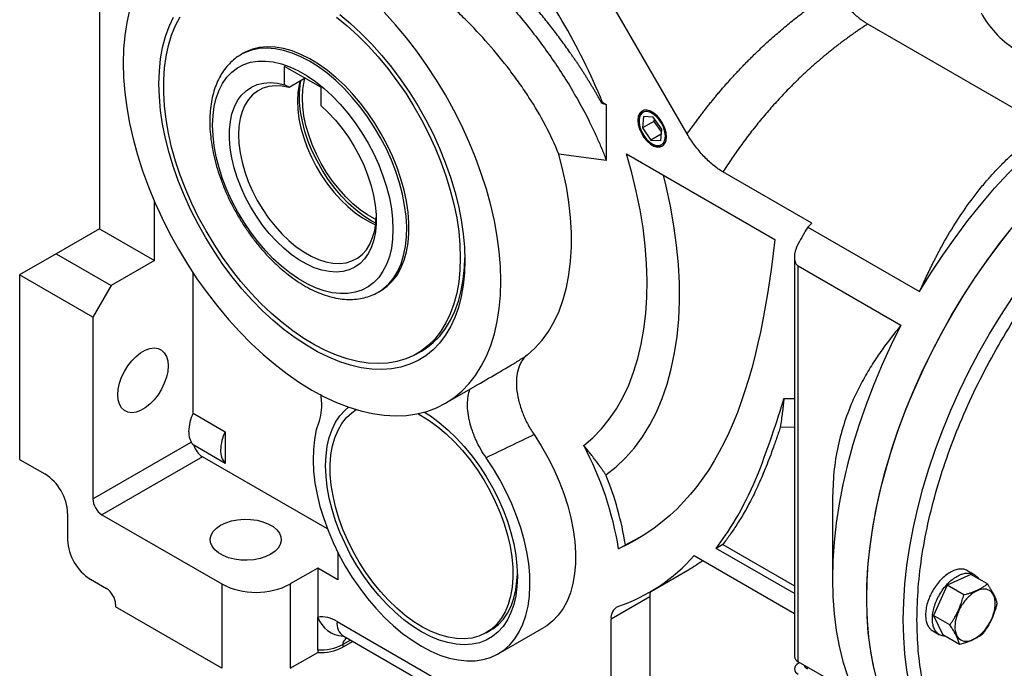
# Model space of a CAD drawing. Header units: inches. Extents: x 0 to 85, y 0 to 55.
# Tile 8 of 26: x 63.5 to 75.5, y 17.7 to 25.6. Entities that reach past the tile are written whole.
import ezdxf

# ---------------------------------------------------------------- set-up
doc = ezdxf.new("R2010")
doc.units = ezdxf.units.IN
doc.header["$LTSCALE"] = 5
doc.header["$MEASUREMENT"] = 0

msp = doc.modelspace()

# ---------------------------------------------------------------- linework, layer by layer
for p, q in [((64.468, 26.923), (64.468, 23.065)), ((71.632, 24.223), (70.646, 25.93)), ((76.012, 24.305), (73.833, 25.562)), ((66.22, 25.206), (66.192, 25.19)), ((66.199, 25.193), (66.192, 25.19)), ((67.166, 24.79), (66.724, 25.045)), ((66.724, 24.822), (66.724, 25.045)), ((66.975, 24.9), (66.78, 24.788)), ((67.166, 24.79), (67.166, 24.567)), ((70.602, 24.605), (70.59, 24.598)), ((70.602, 24.605), (70.646, 24.579)), ((70.646, 24.579), (70.646, 23.899)), ((71.044, 24.397), (71.044, 24.38)), ((71.101, 24.435), (71.087, 24.295)), ((71.227, 24.375), (71.087, 24.295)), ((71.218, 24.427), (71.101, 24.435)), ((71.322, 24.28), (71.218, 24.427)), ((71.23, 24.411), (71.227, 24.375)), ((71.227, 24.375), (71.319, 24.244)), ((71.087, 24.295), (71.191, 24.147)), ((71.309, 24.14), (71.322, 24.28)), ((71.316, 24.22), (71.191, 24.147)), ((71.191, 24.147), (71.309, 24.14)), ((71.205, 24.101), (71.219, 24.093)), ((70.646, 23.899), (70.067, 23.974)), ((70.893, 23.978), (72.703, 22.933)), ((73.154, 23.132), (72.068, 23.758)), ((65.136, 22.679), (65.136, 23.399)), ((64.468, 23.065), (63.939, 22.76)), ((64.468, 23.065), (65.136, 22.679)), ((73.103, 23.085), (74.467, 22.298)), ((63.939, 22.76), (63.493, 22.503)), ((63.939, 22.76), (64.607, 22.374)), ((72.94, 22.719), (72.94, 17.849)), ((65.136, 22.679), (64.607, 22.374)), ((72.986, 22.611), (74.239, 21.888)), ((72.986, 17.784), (72.986, 22.611)), ((63.493, 22.503), (63.493, 20.252)), ((64.384, 21.988), (63.493, 22.503)), ((65.609, 20.815), (65.609, 22.525)), ((64.607, 22.374), (64.384, 21.988)), ((67.866, 22.291), (67.893, 22.308)), ((67.866, 22.291), (67.875, 22.297)), ((64.384, 21.988), (64.384, 19.77)), ((68.336, 21.54), (68.392, 21.572)), ((68.685, 20.936), (69.046, 21.145)), ((72.812, 20.995), (72.94, 20.993)), ((65.609, 20.815), (65.999, 20.59)), ((65.999, 20.59), (65.999, 20.204)), ((72.94, 20.642), (72.768, 20.644)), ((64.384, 19.77), (65.583, 20.462)), ((65.999, 20.204), (65.617, 20.424)), ((63.493, 20.252), (63.8, 20.075)), ((65.721, 20.284), (64.496, 19.577)), ((67.246, 19.404), (65.721, 20.284)), ((73.404, 19.758), (73.404, 18.794)), ((64.078, 19.593), (64.078, 19.272)), ((64.496, 19.577), (65.958, 18.733)), ((70.796, 19.163), (70.879, 19.212)), ((70.879, 19.212), (71.056, 19.303)), ((72.067, 19.215), (71.984, 19.167)), ((72.067, 19.215), (72.94, 18.711)), ((67.373, 19.118), (67.373, 18.784)), ((72.94, 18.615), (71.984, 19.167)), ((71.718, 19.079), (72.94, 18.373)), ((67.127, 18.926), (66.793, 18.733)), ((67.127, 18.926), (67.127, 18.327)), ((67.373, 18.784), (67.127, 18.926)), ((71.168, 18.629), (71.641, 18.902)), ((75.091, 18.849), (74.804, 18.718)), ((75.133, 18.847), (75.049, 18.895)), ((75.293, 18.733), (75.091, 18.849)), ((64.356, 18.79), (64.551, 18.677)), ((65.958, 18.733), (65.958, 17.704)), ((66.793, 18.733), (66.793, 17.704)), ((74.804, 18.718), (74.634, 18.349)), ((75.005, 18.602), (74.804, 18.718)), ((71.177, 18.576), (70.704, 18.303)), ((71.177, 18.576), (71.177, 17.263)), ((64.663, 18.484), (64.663, 18.452)), ((65.958, 17.704), (64.663, 18.452)), ((67.127, 17.929), (67.127, 18.327)), ((67.363, 18.275), (70.385, 16.531)), ((70.704, 16.99), (70.704, 18.303)), ((74.835, 18.233), (74.634, 18.349)), ((74.634, 18.349), (74.751, 18.112)), ((69.18, 18.137), (69.236, 18.169)), ((69.328, 17.881), (69.885, 18.202)), ((74.626, 18.162), (74.71, 18.114)), ((67.526, 18.048), (67.435, 17.995)), ((67.554, 18.032), (67.435, 17.963)), ((67.445, 18.095), (70.321, 16.435)), ((74.952, 17.996), (74.751, 18.112)), ((66.793, 17.704), (67.127, 17.897)), ((67.127, 17.929), (67.127, 17.897)), ((67.435, 17.995), (67.435, 17.963)), ((73.681, 17.384), (72.986, 17.784)), ((73.006, 17.773), (72.986, 17.762)), ((73.098, 17.697), (73.098, 17.72))]:
    msp.add_line(p, q)
at = {"flags": 128}
for points in [[(64.833, 25.729), (64.798, 25.579), (64.774, 25.422), (64.759, 25.257), (64.754, 25.086), (64.759, 24.909), (64.774, 24.727), (64.798, 24.542), (64.833, 24.352), (64.876, 24.161), (64.929, 23.967), (64.992, 23.773), (65.063, 23.578), (65.142, 23.385), (65.23, 23.193), (65.326, 23.003), (65.429, 22.816), (65.539, 22.634), (65.655, 22.456), (65.778, 22.284), (65.906, 22.119), (66.038, 21.96), (66.176, 21.809), (66.317, 21.666), (66.461, 21.532), (66.608, 21.408), (66.756, 21.294), (66.906, 21.19), (67.057, 21.098), (67.207, 21.016), (67.357, 20.947), (67.506, 20.889), (67.653, 20.844), (67.797, 20.811), (67.938, 20.791), (68.075, 20.784), (68.208, 20.789), (68.336, 20.807), (68.459, 20.838), (68.575, 20.881), (68.685, 20.937), (68.788, 21.004), (68.884, 21.083), (68.971, 21.174), (69.051, 21.276), (69.122, 21.388), (69.184, 21.511), (69.237, 21.643), (69.281, 21.784), (69.315, 21.934), (69.34, 22.092), (69.354, 22.256), (69.359, 22.427)], [(69.359, 22.427), (69.354, 22.604), (69.34, 22.786), (69.315, 22.972), (69.281, 23.161), (69.237, 23.353), (69.184, 23.546), (69.122, 23.74), (69.051, 23.935), (68.971, 24.129), (68.884, 24.321), (68.788, 24.51), (68.685, 24.697), (68.575, 24.879), (68.459, 25.057), (68.336, 25.229), (68.208, 25.395), (68.075, 25.553), (67.938, 25.705)], [(68.922, 22.68), (68.917, 22.526), (68.902, 22.378), (68.877, 22.237), (68.843, 22.105), (68.799, 21.981), (68.746, 21.867), (68.683, 21.763), (68.612, 21.67), (68.533, 21.588), (68.446, 21.517), (68.351, 21.459), (68.25, 21.412), (68.142, 21.378), (68.028, 21.357), (67.91, 21.349), (67.786, 21.353), (67.659, 21.37), (67.529, 21.4), (67.396, 21.443), (67.261, 21.498), (67.125, 21.565), (66.989, 21.644), (66.853, 21.733), (66.718, 21.834), (66.585, 21.945), (66.455, 22.066), (66.327, 22.195), (66.204, 22.333), (66.085, 22.479), (65.972, 22.631), (65.864, 22.79), (65.762, 22.953), (65.668, 23.121), (65.581, 23.292), (65.501, 23.466), (65.43, 23.641), (65.368, 23.817), (65.315, 23.993), (65.271, 24.167), (65.236, 24.339), (65.211, 24.508), (65.197, 24.673), (65.192, 24.833), (65.197, 24.988), (65.211, 25.136), (65.236, 25.276), (65.271, 25.408), (65.315, 25.532), (65.368, 25.646)], [(68.866, 22.712), (68.861, 22.561), (68.847, 22.416), (68.822, 22.278), (68.788, 22.148), (68.744, 22.028), (68.691, 21.916), (68.629, 21.815), (68.559, 21.724), (68.48, 21.645), (68.394, 21.577), (68.3, 21.521), (68.2, 21.477), (68.093, 21.445), (67.981, 21.427), (67.863, 21.42), (67.742, 21.427), (67.616, 21.447), (67.487, 21.479), (67.356, 21.523), (67.224, 21.58), (67.09, 21.648), (66.957, 21.728), (66.823, 21.819), (66.692, 21.921), (66.562, 22.033), (66.434, 22.154), (66.311, 22.284), (66.191, 22.422), (66.076, 22.567), (65.966, 22.719), (65.863, 22.876), (65.766, 23.038), (65.675, 23.204), (65.593, 23.374), (65.518, 23.545), (65.452, 23.717), (65.395, 23.89), (65.346, 24.062), (65.308, 24.232), (65.278, 24.399), (65.258, 24.564), (65.249, 24.723), (65.249, 24.878), (65.258, 25.026), (65.278, 25.167), (65.308, 25.301), (65.346, 25.426), (65.395, 25.542), (65.452, 25.649)], [(67.356, 25.644), (67.487, 25.538), (67.616, 25.421), (67.742, 25.296), (67.863, 25.162), (67.981, 25.02), (68.093, 24.871), (68.2, 24.717), (68.3, 24.557), (68.394, 24.392), (68.48, 24.225), (68.559, 24.054), (68.629, 23.882), (68.691, 23.71), (68.744, 23.537), (68.788, 23.366), (68.822, 23.197), (68.847, 23.031), (68.861, 22.869), (68.866, 22.712)], [(67.396, 25.679), (67.529, 25.568), (67.659, 25.447), (67.786, 25.318), (67.91, 25.18), (68.028, 25.034), (68.142, 24.882), (68.25, 24.723), (68.351, 24.56), (68.446, 24.392), (68.533, 24.221), (68.612, 24.047), (68.683, 23.872), (68.746, 23.696), (68.799, 23.52), (68.843, 23.346), (68.877, 23.174), (68.902, 23.005), (68.917, 22.84), (68.922, 22.68)], [(67.029, 25.107), (66.921, 25.163), (66.815, 25.208), (66.71, 25.24), (66.607, 25.26), (66.509, 25.268), (66.414, 25.263), (66.325, 25.245), (66.241, 25.215), (66.199, 25.193)], [(67.893, 22.308), (67.903, 22.313), (67.975, 22.365), (68.039, 22.428), (68.095, 22.501), (68.142, 22.586), (68.18, 22.68), (68.209, 22.783), (68.229, 22.894), (68.239, 23.012), (68.239, 23.136), (68.229, 23.266), (68.209, 23.4), (68.18, 23.536), (68.142, 23.674), (68.095, 23.814), (68.039, 23.952), (67.975, 24.089), (67.903, 24.223), (67.824, 24.354), (67.739, 24.479), (67.648, 24.598), (67.553, 24.711), (67.453, 24.815), (67.35, 24.911), (67.245, 24.997), (67.138, 25.073), (67.03, 25.138), (66.922, 25.192), (66.816, 25.233), (66.712, 25.263), (66.61, 25.28), (66.512, 25.284), (66.419, 25.276), (66.331, 25.255), (66.249, 25.221), (66.22, 25.206)], [(65.846, 24.327), (65.851, 24.445), (65.866, 24.556), (65.89, 24.659), (65.925, 24.754), (65.968, 24.838), (66.02, 24.913), (66.081, 24.976), (66.15, 25.028), (66.225, 25.068), (66.308, 25.095), (66.396, 25.109), (66.489, 25.111), (66.586, 25.1), (66.686, 25.076), (66.789, 25.04), (66.893, 24.991), (66.998, 24.931), (67.102, 24.859), (67.205, 24.777), (67.305, 24.685), (67.402, 24.584), (67.495, 24.475), (67.583, 24.358), (67.666, 24.236), (67.741, 24.109), (67.81, 23.978), (67.871, 23.845), (67.923, 23.71), (67.966, 23.575), (68.001, 23.441), (68.025, 23.309), (68.04, 23.181), (68.045, 23.058), (68.04, 22.94), (68.025, 22.829), (68.001, 22.725), (67.966, 22.631), (67.923, 22.546), (67.871, 22.472), (67.81, 22.408), (67.741, 22.357), (67.666, 22.317), (67.583, 22.29), (67.495, 22.275), (67.402, 22.274), (67.305, 22.285), (67.205, 22.309), (67.102, 22.345), (66.998, 22.394), (66.893, 22.454), (66.789, 22.526), (66.686, 22.608), (66.586, 22.7), (66.489, 22.801), (66.396, 22.91), (66.308, 23.026), (66.225, 23.148), (66.15, 23.275), (66.081, 23.406), (66.02, 23.54), (65.968, 23.675), (65.925, 23.81), (65.89, 23.944), (65.866, 24.075), (65.851, 24.204), (65.846, 24.327)], [(67.875, 22.297), (67.93, 22.335), (67.996, 22.395), (68.054, 22.466), (68.103, 22.548), (68.144, 22.639), (68.175, 22.74), (68.197, 22.849), (68.209, 22.966), (68.212, 23.089), (68.204, 23.217), (68.187, 23.35), (68.161, 23.486), (68.125, 23.624), (68.079, 23.763), (68.026, 23.901), (67.964, 24.039), (67.894, 24.174), (67.817, 24.305), (67.733, 24.432), (67.644, 24.553), (67.549, 24.667), (67.45, 24.774), (67.348, 24.872), (67.243, 24.961), (67.137, 25.039), (67.029, 25.107)], [(66.909, 24.862), (66.9, 24.823), (66.885, 24.728), (66.88, 24.626), (66.884, 24.519), (66.899, 24.406), (66.923, 24.291), (66.957, 24.174), (66.999, 24.056), (67.05, 23.94), (67.109, 23.826), (67.175, 23.715), (67.248, 23.609), (67.325, 23.51), (67.408, 23.418), (67.494, 23.335), (67.583, 23.261), (67.674, 23.197), (67.765, 23.145), (67.833, 23.113)], [(67.835, 23.132), (67.781, 23.162), (67.687, 23.222), (67.595, 23.292), (67.504, 23.373), (67.417, 23.463), (67.334, 23.561), (67.256, 23.666), (67.184, 23.777), (67.119, 23.892), (67.061, 24.011), (67.012, 24.131), (66.971, 24.252), (66.94, 24.373), (66.918, 24.49), (66.906, 24.605), (66.904, 24.714), (66.912, 24.817), (66.921, 24.869)], [(67.839, 23.174), (67.826, 23.18), (67.735, 23.233), (67.645, 23.296), (67.556, 23.37), (67.469, 23.454), (67.387, 23.546), (67.309, 23.645), (67.236, 23.75), (67.17, 23.861), (67.111, 23.975), (67.06, 24.092), (67.018, 24.209), (66.984, 24.326), (66.96, 24.442), (66.946, 24.554), (66.941, 24.662), (66.946, 24.764), (66.961, 24.859), (66.972, 24.902)], [(67.166, 24.567), (67.256, 24.483), (67.343, 24.39), (67.425, 24.289), (67.502, 24.182), (67.572, 24.069), (67.636, 23.952), (67.692, 23.833), (67.74, 23.711), (67.779, 23.59), (67.808, 23.47), (67.829, 23.352), (67.839, 23.238), (67.84, 23.129), (67.831, 23.026), (67.812, 22.93), (67.783, 22.843), (67.745, 22.766), (67.698, 22.698), (67.643, 22.642), (67.581, 22.597), (67.511, 22.564), (67.435, 22.544), (67.354, 22.536), (67.268, 22.542), (67.178, 22.56), (67.086, 22.59), (66.993, 22.633), (66.898, 22.687), (66.805, 22.752), (66.713, 22.828), (66.623, 22.914), (66.537, 23.008), (66.456, 23.109), (66.38, 23.217), (66.31, 23.33), (66.247, 23.448), (66.192, 23.568), (66.146, 23.689), (66.108, 23.81), (66.079, 23.93), (66.06, 24.048), (66.051, 24.161), (66.052, 24.27), (66.062, 24.372), (66.082, 24.466), (66.112, 24.552), (66.151, 24.628), (66.199, 24.694), (66.255, 24.749), (66.319, 24.793), (66.389, 24.824), (66.466, 24.842), (66.548, 24.848), (66.635, 24.841), (66.724, 24.822)], [(66.78, 24.788), (66.694, 24.804), (66.611, 24.808), (66.533, 24.8), (66.46, 24.778), (66.394, 24.745), (66.334, 24.699), (66.283, 24.642), (66.24, 24.574), (66.206, 24.496), (66.182, 24.409), (66.167, 24.314), (66.161, 24.212), (66.166, 24.104), (66.181, 23.992), (66.205, 23.876), (66.238, 23.759), (66.281, 23.642), (66.332, 23.525), (66.391, 23.411), (66.457, 23.3), (66.529, 23.195), (66.607, 23.096), (66.69, 23.004), (66.776, 22.92), (66.865, 22.846), (66.956, 22.783), (67.047, 22.73), (67.137, 22.689), (67.226, 22.66), (67.312, 22.644), (67.395, 22.641), (67.473, 22.65), (67.545, 22.672), (67.611, 22.706), (67.67, 22.752), (67.721, 22.81), (67.764, 22.879), (67.797, 22.957), (67.822, 23.044), (67.836, 23.14), (67.84, 23.208)], [(74.467, 22.298), (74.604, 22.522), (74.748, 22.742), (74.898, 22.956), (75.054, 23.164), (75.215, 23.365), (75.38, 23.559), (75.551, 23.745), (75.724, 23.922), (75.902, 24.091), (76.082, 24.25), (76.264, 24.399), (76.448, 24.538), (76.633, 24.666)], [(71.38, 24.186), (71.375, 24.237), (71.36, 24.292), (71.336, 24.346), (71.304, 24.396), (71.267, 24.441), (71.226, 24.476), (71.184, 24.501), (71.143, 24.513), (71.105, 24.511), (71.074, 24.497), (71.05, 24.471), (71.035, 24.434), (71.029, 24.389), (71.035, 24.337), (71.05, 24.283), (71.074, 24.229), (71.105, 24.178), (71.143, 24.134), (71.184, 24.098), (71.226, 24.074), (71.267, 24.062), (71.304, 24.063), (71.336, 24.077), (71.36, 24.104), (71.375, 24.141), (71.38, 24.186)], [(71.366, 24.194), (71.361, 24.243), (71.346, 24.295), (71.322, 24.347), (71.291, 24.395), (71.255, 24.436), (71.215, 24.467), (71.175, 24.488), (71.136, 24.495), (71.102, 24.49), (71.074, 24.472), (71.055, 24.442), (71.045, 24.403), (71.045, 24.356), (71.055, 24.305), (71.074, 24.253), (71.102, 24.203), (71.136, 24.158), (71.175, 24.122), (71.215, 24.096), (71.255, 24.081), (71.291, 24.08), (71.322, 24.092), (71.346, 24.116), (71.361, 24.151), (71.366, 24.194)], [(69.68, 21.525), (69.776, 21.609), (69.863, 21.706), (69.941, 21.814), (70.01, 21.933), (70.07, 22.062), (70.12, 22.201), (70.16, 22.349), (70.191, 22.505), (70.211, 22.67), (70.221, 22.841), (70.221, 23.019), (70.211, 23.202), (70.19, 23.39), (70.159, 23.582), (70.118, 23.777), (70.067, 23.974)], [(70.371, 20.422), (70.483, 20.517), (70.587, 20.624), (70.683, 20.741), (70.77, 20.87), (70.849, 21.009), (70.919, 21.157), (70.979, 21.315), (71.031, 21.482), (71.073, 21.658), (71.105, 21.841), (71.128, 22.032), (71.14, 22.23), (71.143, 22.433), (71.137, 22.643), (71.12, 22.857), (71.094, 23.075), (71.058, 23.297), (71.012, 23.522), (70.957, 23.749), (70.893, 23.978)], [(70.642, 20.063), (70.766, 20.161), (70.882, 20.271), (70.99, 20.394), (71.088, 20.527), (71.178, 20.673), (71.258, 20.828), (71.328, 20.995), (71.388, 21.171), (71.439, 21.356), (71.479, 21.55), (71.509, 21.752), (71.529, 21.962), (71.538, 22.178), (71.537, 22.401), (71.525, 22.63), (71.503, 22.863), (71.47, 23.101), (71.428, 23.342), (71.375, 23.586), (71.342, 23.719)], [(73.822, 18.553), (73.827, 18.769), (73.841, 18.991), (73.866, 19.217), (73.9, 19.448), (73.944, 19.681), (73.998, 19.916), (74.061, 20.154), (74.133, 20.393), (74.214, 20.632), (74.303, 20.871), (74.402, 21.109), (74.508, 21.345), (74.623, 21.58), (74.745, 21.811), (74.874, 22.039), (75.01, 22.263), (75.153, 22.482), (75.301, 22.695), (75.456, 22.903), (75.615, 23.103)], [(73.912, 17.694), (73.875, 17.884), (73.847, 18.081), (73.83, 18.286), (73.822, 18.497), (73.824, 18.714), (73.837, 18.937), (73.859, 19.164), (73.892, 19.395), (73.934, 19.63), (73.986, 19.867), (74.047, 20.107), (74.118, 20.347), (74.198, 20.589), (74.287, 20.83), (74.385, 21.07), (74.491, 21.309), (74.606, 21.546), (74.728, 21.78), (74.857, 22.01), (74.994, 22.237), (75.137, 22.458), (75.286, 22.674), (75.441, 22.884), (75.602, 23.087)], [(68.392, 21.572), (68.45, 21.609), (68.536, 21.677), (68.615, 21.757), (68.685, 21.847), (68.747, 21.949), (68.8, 22.06), (68.843, 22.181), (68.878, 22.31), (68.902, 22.448), (68.917, 22.593), (68.922, 22.712)], [(74.267, 18.296), (74.272, 18.512), (74.287, 18.734), (74.311, 18.96), (74.346, 19.19), (74.39, 19.424), (74.443, 19.659), (74.506, 19.897), (74.578, 20.136), (74.659, 20.375), (74.749, 20.614), (74.847, 20.852), (74.954, 21.088), (75.068, 21.323), (75.19, 21.554), (75.319, 21.782), (75.455, 22.006), (75.598, 22.225)], [(74.239, 21.888), (74.12, 21.649), (74.009, 21.408), (73.907, 21.165), (73.813, 20.92), (73.729, 20.676), (73.654, 20.432), (73.588, 20.189), (73.532, 19.948), (73.486, 19.709), (73.45, 19.474), (73.425, 19.242), (73.409, 19.015), (73.404, 18.794), (73.409, 18.578), (73.425, 18.369), (73.45, 18.167), (73.486, 17.973), (73.532, 17.788), (73.588, 17.611)], [(64.691, 21.04), (64.696, 21.108), (64.711, 21.18), (64.736, 21.253), (64.77, 21.324), (64.812, 21.392), (64.86, 21.454), (64.913, 21.508), (64.968, 21.552), (65.025, 21.585), (65.081, 21.605), (65.133, 21.612), (65.181, 21.605), (65.223, 21.586), (65.257, 21.553), (65.282, 21.509), (65.298, 21.455), (65.303, 21.393)], [(65.303, 21.393), (65.298, 21.325), (65.282, 21.254), (65.257, 21.181), (65.223, 21.109), (65.181, 21.041), (65.133, 20.979), (65.081, 20.925), (65.025, 20.881), (64.968, 20.848), (64.913, 20.828), (64.86, 20.821), (64.812, 20.828), (64.77, 20.848), (64.736, 20.88), (64.711, 20.924), (64.696, 20.978), (64.691, 21.04)], [(69.562, 18.825), (69.557, 18.704), (69.542, 18.589), (69.518, 18.482), (69.483, 18.383), (69.44, 18.294), (69.387, 18.216), (69.326, 18.148), (69.257, 18.092), (69.181, 18.048), (69.098, 18.016), (69.009, 17.997), (68.914, 17.991), (68.815, 17.998), (68.713, 18.017), (68.608, 18.049), (68.501, 18.094), (68.393, 18.15), (68.285, 18.218), (68.178, 18.297), (68.073, 18.387), (67.971, 18.485), (67.872, 18.593), (67.778, 18.708), (67.688, 18.83), (67.605, 18.957), (67.529, 19.09), (67.46, 19.225), (67.399, 19.364), (67.346, 19.503), (67.303, 19.642), (67.268, 19.78), (67.244, 19.916), (67.229, 20.048), (67.224, 20.175), (67.229, 20.297), (67.244, 20.412), (67.268, 20.519), (67.303, 20.618), (67.346, 20.706), (67.399, 20.785), (67.46, 20.853), (67.504, 20.89)], [(68.818, 18.067), (68.719, 18.083), (68.616, 18.112), (68.511, 18.154), (68.405, 18.208), (68.299, 18.273), (68.194, 18.35), (68.091, 18.437), (67.991, 18.534), (67.894, 18.639), (67.801, 18.753), (67.714, 18.873), (67.634, 18.999), (67.56, 19.129), (67.493, 19.263), (67.435, 19.398), (67.385, 19.535), (67.345, 19.672), (67.314, 19.807), (67.293, 19.939), (67.281, 20.067), (67.28, 20.19), (67.289, 20.307), (67.308, 20.416), (67.337, 20.517), (67.375, 20.609), (67.423, 20.691), (67.479, 20.762), (67.544, 20.822), (67.598, 20.86)], [(68.35, 20.81), (68.381, 20.793), (68.487, 20.728), (68.592, 20.651), (68.695, 20.564), (68.796, 20.467), (68.892, 20.362), (68.985, 20.248), (69.072, 20.128), (69.153, 20.002), (69.227, 19.872), (69.293, 19.738), (69.351, 19.602), (69.401, 19.466), (69.441, 19.329), (69.472, 19.194), (69.493, 19.062), (69.505, 18.934), (69.506, 18.811), (69.497, 18.694), (69.478, 18.585), (69.449, 18.483), (69.411, 18.392), (69.364, 18.31), (69.307, 18.238), (69.243, 18.179), (69.17, 18.131), (69.091, 18.096), (69.005, 18.073), (68.914, 18.063), (68.818, 18.067)], [(68.429, 20.829), (68.501, 20.783), (68.608, 20.704), (68.713, 20.614), (68.815, 20.516), (68.914, 20.408), (69.009, 20.293), (69.098, 20.171), (69.181, 20.044), (69.257, 19.911), (69.326, 19.775), (69.387, 19.637), (69.44, 19.498), (69.483, 19.359), (69.518, 19.221), (69.542, 19.085), (69.557, 18.953), (69.562, 18.825)], [(67.143, 20.72), (67.11, 20.612), (67.087, 20.496), (67.074, 20.373), (67.071, 20.243), (67.077, 20.107), (67.094, 19.967), (67.12, 19.824), (67.155, 19.678), (67.2, 19.531), (67.254, 19.383), (67.316, 19.237), (67.386, 19.092), (67.464, 18.951), (67.548, 18.813), (67.639, 18.681), (67.736, 18.555), (67.837, 18.436), (67.943, 18.325), (68.052, 18.222), (68.163, 18.129), (68.277, 18.047), (68.391, 17.975), (68.505, 17.914), (68.618, 17.866), (68.73, 17.829), (68.839, 17.806), (68.944, 17.794), (69.046, 17.796), (69.143, 17.81), (69.234, 17.837), (69.319, 17.876), (69.397, 17.927), (69.468, 17.99), (69.53, 18.064), (69.584, 18.149), (69.629, 18.244), (69.665, 18.349), (69.692, 18.462), (69.708, 18.583), (69.715, 18.71), (69.712, 18.844), (69.7, 18.982), (69.677, 19.125), (69.645, 19.27), (69.604, 19.416), (69.553, 19.564), (69.494, 19.711), (69.427, 19.856), (69.352, 19.999), (69.269, 20.138), (69.181, 20.272)], [(69.765, 20.554), (69.852, 20.417), (69.933, 20.276), (70.006, 20.131), (70.071, 19.984), (70.128, 19.835), (70.176, 19.687), (70.214, 19.539), (70.243, 19.394), (70.262, 19.252), (70.271, 19.114), (70.27, 18.981), (70.26, 18.855), (70.239, 18.737), (70.208, 18.626), (70.168, 18.525), (70.119, 18.433), (70.061, 18.352), (69.994, 18.282), (69.919, 18.224), (69.885, 18.202)], [(65.943, 19.449), (66.005, 19.478), (66.075, 19.501), (66.15, 19.515), (66.229, 19.522), (66.309, 19.519), (66.387, 19.509), (66.46, 19.49), (66.526, 19.464), (66.583, 19.432), (66.628, 19.394), (66.66, 19.351), (66.678, 19.306), (66.682, 19.26), (66.671, 19.215), (66.646, 19.171), (66.607, 19.131), (66.556, 19.095)], [(66.556, 19.095), (66.494, 19.066), (66.424, 19.043), (66.349, 19.028), (66.269, 19.022), (66.19, 19.024), (66.112, 19.035), (66.039, 19.053), (65.973, 19.08), (65.916, 19.112), (65.871, 19.15), (65.839, 19.192), (65.821, 19.237), (65.817, 19.283), (65.828, 19.329), (65.853, 19.373), (65.892, 19.413), (65.943, 19.449)], [(69.236, 18.169), (69.263, 18.186), (69.331, 18.239), (69.391, 18.303), (69.442, 18.378), (69.485, 18.463), (69.519, 18.558), (69.543, 18.661), (69.557, 18.772), (69.562, 18.858)], [(74.841, 16.3), (74.745, 16.36), (74.623, 16.45), (74.508, 16.553), (74.402, 16.666), (74.303, 16.791), (74.214, 16.926), (74.133, 17.072), (74.061, 17.227), (73.998, 17.392), (73.944, 17.566), (73.9, 17.749), (73.866, 17.939), (73.841, 18.137), (73.827, 18.342), (73.822, 18.553)], [(75.098, 16.169), (75.068, 16.193), (74.954, 16.295), (74.847, 16.409), (74.749, 16.534), (74.659, 16.669), (74.578, 16.815), (74.506, 16.97), (74.443, 17.135), (74.39, 17.309), (74.346, 17.492), (74.311, 17.682), (74.287, 17.88), (74.272, 18.085), (74.267, 18.296)]]:
    msp.add_lwpolyline(points, dxfattribs=at)
for centre, radius, start, end in [((63.563, 21.739), 7.599, 22.1531, 38.9902), ((76.233, 26.233), 1.148, 207.6472, 237.9361), ((71.166, 24.41), 0.123, 129.2595, 186.3627), ((71.293, 24.2), 0.13, 235.3049, 289.0619), ((80.439, 18.75), 8.522, 149.4216, 150.9926), ((84.151, 11.027), 16.355, 132.2542, 132.4958), ((66.093, 20.576), 0.54, 153.7075, 178.4975), ((65.807, 20.582), 0.253, 178.1782, 208.1207), ((66.483, 20.351), 0.54, 153.7075, 178.4975), ((65.854, 20.491), 0.246, 195.6793, 237.1422), ((66.785, 18.51), 4.063, 9.2537, 28.0631), ((66.162, 20.351), 0.219, 176.3001, 221.91), ((63.474, 19.566), 0.605, 2.6054, 57.3946), ((67.087, 18.614), 3.838, 8.9528, 22.1662), ((64.626, 19.781), 0.242, 182.6054, 237.3945), ((64.682, 19.299), 0.605, 182.6055, 237.3945), ((70.067, 20.538), 2.203, 289.0922, 318.5447), ((70.556, 20.782), 2.17, 299.999, 305.6922), ((66.376, 19.531), 0.901, 242.3911, 297.6089), ((64.421, 18.473), 0.242, 2.6054, 57.3946), ((71.413, 18.579), 0.236, 165.3379, 180.6703), ((70.851, 18.322), 0.148, 115.29, 187.2349), ((67.177, 17.99), 0.341, 56.8324, 98.3071), ((67.458, 18.449), 0.353, 200.2488, 266.4872), ((67.549, 18.251), 0.188, 172.5723, 236.1154), ((67.164, 18.508), 0.58, 266.4238, 297.8237), ((67.164, 18.476), 0.58, 266.4238, 297.8237), ((73.019, 17.856), 0.0792, 185.695, 245.6252), ((73.011, 17.697), 0.0688, 110.7837, 249.2165), ((73.135, 17.775), 0.0866, 200.3911, 244.238)]:
    msp.add_arc(centre, radius, start, end)
for points, knots in [([(67.992, 27.124), (68.001, 27.118), (68.021, 27.105), (68.049, 27.084), (68.078, 27.064), (68.107, 27.043), (68.136, 27.023), (68.165, 27.002), (68.193, 26.98), (68.222, 26.959), (68.251, 26.937), (68.28, 26.915), (68.309, 26.893), (68.338, 26.87), (68.367, 26.848), (68.452, 26.78), (68.595, 26.663), (68.792, 26.49), (68.988, 26.307), (69.179, 26.116), (69.364, 25.919), (69.545, 25.713), (69.722, 25.497), (69.89, 25.275), (70.046, 25.052), (70.19, 24.827), (70.323, 24.598), (70.416, 24.422), (70.475, 24.3), (70.506, 24.233), (70.537, 24.166), (70.566, 24.1), (70.594, 24.033), (70.621, 23.966), (70.638, 23.921), (70.646, 23.899)], [0, 0, 0, 0, 0.008958, 0.017912, 0.026865, 0.035817, 0.044769, 0.053721, 0.062675, 0.071631, 0.08059, 0.089554, 0.098522, 0.107497, 0.116477, 0.125466, 0.187396, 0.249396, 0.312066, 0.374791, 0.436505, 0.498236, 0.562938, 0.627613, 0.689564, 0.751435, 0.81363, 0.875702, 0.893508, 0.911287, 0.929046, 0.94679, 0.964527, 0.982261, 1, 1, 1, 1]), ([(70.59, 24.598), (70.583, 24.61), (70.569, 24.635), (70.548, 24.672), (70.527, 24.709), (70.506, 24.746), (70.484, 24.782), (70.462, 24.819), (70.44, 24.855), (70.417, 24.892), (70.395, 24.928), (70.372, 24.965), (70.348, 25.001), (70.325, 25.037), (70.301, 25.073), (70.277, 25.109), (70.252, 25.145), (70.228, 25.181), (70.176, 25.255), (70.095, 25.367), (69.983, 25.515), (69.867, 25.661), (69.748, 25.805), (69.625, 25.946), (69.499, 26.084), (69.371, 26.219), (69.264, 26.327), (69.181, 26.409), (69.122, 26.466), (69.063, 26.523), (69.003, 26.578), (68.943, 26.633), (68.883, 26.687), (68.823, 26.741), (68.762, 26.793), (68.721, 26.828), (68.701, 26.845)], [0, 0, 0, 0, 0.014696, 0.029386, 0.044072, 0.058755, 0.073435, 0.088115, 0.102796, 0.117479, 0.132165, 0.146856, 0.161554, 0.176259, 0.190973, 0.205697, 0.220432, 0.235181, 0.249943, 0.312381, 0.374749, 0.437148, 0.499682, 0.562313, 0.624825, 0.687323, 0.749913, 0.777781, 0.805607, 0.833399, 0.861168, 0.888923, 0.916674, 0.94443, 0.972202, 1, 1, 1, 1]), ([(70.067, 23.974), (70.02, 24.093), (69.965, 24.21), (69.844, 24.441), (69.777, 24.555), (69.685, 24.696), (69.667, 24.724), (69.629, 24.78), (69.609, 24.808), (69.55, 24.892), (69.51, 24.947), (69.385, 25.11), (69.298, 25.216), (69.117, 25.422), (69.022, 25.523), (68.9, 25.645), (68.875, 25.67), (68.826, 25.718), (68.801, 25.742), (68.726, 25.812), (68.676, 25.858), (68.525, 25.993), (68.423, 26.079), (68.218, 26.242), (68.115, 26.319), (68.011, 26.393)], [0, 0, 0, 0, 0.125, 0.125, 0.25, 0.25, 0.28125, 0.28125, 0.3125, 0.3125, 0.375, 0.375, 0.5, 0.5, 0.625, 0.625, 0.65625, 0.65625, 0.6875, 0.6875, 0.75, 0.75, 0.875, 0.875, 1, 1, 1, 1]), ([(71.632, 24.223), (71.642, 24.238), (71.663, 24.268), (71.695, 24.312), (71.728, 24.356), (71.76, 24.4), (71.793, 24.443), (71.826, 24.487), (71.859, 24.529), (71.893, 24.572), (71.927, 24.614), (71.961, 24.655), (71.995, 24.697), (72.029, 24.738), (72.064, 24.778), (72.099, 24.819), (72.135, 24.859), (72.17, 24.898), (72.206, 24.938), (72.242, 24.976), (72.279, 25.015), (72.315, 25.053), (72.352, 25.091), (72.389, 25.129), (72.427, 25.166), (72.475, 25.213), (72.534, 25.27), (72.605, 25.336), (72.677, 25.401), (72.75, 25.464), (72.823, 25.526), (72.897, 25.587), (72.972, 25.647), (73.048, 25.705), (73.125, 25.762), (73.202, 25.818), (73.28, 25.873), (73.359, 25.926), (73.413, 25.961), (73.439, 25.978)], [0, 0, 0, 0, 0.021265, 0.0425, 0.063707, 0.084886, 0.106038, 0.127164, 0.148265, 0.169343, 0.190397, 0.211428, 0.232439, 0.253429, 0.274399, 0.295351, 0.316286, 0.337203, 0.358105, 0.378992, 0.399866, 0.420726, 0.441574, 0.462411, 0.483238, 0.504056, 0.542446, 0.580773, 0.619044, 0.657265, 0.695442, 0.733581, 0.771688, 0.809768, 0.84783, 0.885877, 0.923917, 0.961956, 1, 1, 1, 1]), ([(73.833, 25.562), (73.829, 25.564), (73.821, 25.569), (73.809, 25.577), (73.797, 25.584), (73.785, 25.592), (73.773, 25.601), (73.761, 25.61), (73.749, 25.618), (73.737, 25.628), (73.711, 25.648), (73.671, 25.682), (73.62, 25.733), (73.57, 25.789), (73.533, 25.837), (73.506, 25.874), (73.488, 25.899), (73.471, 25.925), (73.455, 25.951), (73.445, 25.969), (73.439, 25.978)], [0, 0, 0, 0, 0.027888, 0.055731, 0.083542, 0.111334, 0.13912, 0.166915, 0.194731, 0.222582, 0.250481, 0.375227, 0.500014, 0.624703, 0.74943, 0.799616, 0.849688, 0.899724, 0.949802, 1, 1, 1, 1]), ([(73.833, 25.562), (73.82, 25.553), (73.794, 25.536), (73.754, 25.51), (73.715, 25.483), (73.675, 25.456), (73.637, 25.428), (73.598, 25.4), (73.559, 25.372), (73.521, 25.344), (73.483, 25.315), (73.445, 25.286), (73.407, 25.256), (73.37, 25.226), (73.333, 25.196), (73.296, 25.165), (73.259, 25.134), (73.223, 25.103), (73.186, 25.071), (73.15, 25.039), (73.114, 25.007), (73.079, 24.974), (73.043, 24.942), (73.008, 24.908), (72.973, 24.875), (72.939, 24.841), (72.904, 24.806), (72.859, 24.76), (72.802, 24.702), (72.736, 24.63), (72.67, 24.558), (72.606, 24.484), (72.542, 24.409), (72.48, 24.332), (72.418, 24.254), (72.357, 24.175), (72.297, 24.094), (72.238, 24.012), (72.181, 23.929), (72.124, 23.844), (72.087, 23.787), (72.068, 23.758)], [0, 0, 0, 0, 0.018904, 0.037814, 0.056732, 0.075656, 0.094588, 0.113529, 0.132478, 0.151436, 0.170404, 0.189383, 0.208372, 0.227372, 0.246384, 0.265408, 0.284445, 0.303495, 0.322558, 0.341636, 0.360728, 0.379835, 0.398958, 0.418097, 0.437252, 0.456425, 0.475614, 0.494822, 0.533049, 0.571369, 0.609785, 0.6483, 0.686919, 0.725644, 0.764479, 0.803428, 0.842494, 0.881681, 0.920992, 0.960431, 1, 1, 1, 1]), ([(66.2, 25.192), (66.184, 25.183), (66.142, 25.16), (66.081, 25.111), (66.018, 25.046), (65.963, 24.971), (65.916, 24.888), (65.877, 24.795), (65.846, 24.695), (65.825, 24.587), (65.813, 24.48), (65.812, 24.408), (65.811, 24.375)], [0, 0, 0, 0, 0.063676, 0.166616, 0.269686, 0.37352, 0.478566, 0.585013, 0.692785, 0.801615, 0.911162, 1, 1, 1, 1]), ([(74.434, 18.296), (74.437, 18.426), (74.444, 18.686), (74.494, 19.097), (74.575, 19.517), (74.688, 19.945), (74.83, 20.376), (75.002, 20.806), (75.201, 21.23), (75.425, 21.645), (75.672, 22.047), (75.941, 22.431), (76.227, 22.795), (76.529, 23.134), (76.843, 23.445), (77.167, 23.726), (77.497, 23.973), (77.83, 24.185), (78.164, 24.358), (78.494, 24.492), (78.818, 24.585), (79.132, 24.637), (79.434, 24.646), (79.72, 24.614), (79.989, 24.539), (80.236, 24.423), (80.46, 24.266), (80.659, 24.072), (80.831, 23.84), (80.973, 23.574), (81.085, 23.275), (81.162, 22.98), (81.187, 22.774), (81.197, 22.687)], [0, 0, 0, 0, 0.03254, 0.06508, 0.09762, 0.13016, 0.1627, 0.19524, 0.22778, 0.26032, 0.29286, 0.3254, 0.35794, 0.39048, 0.42302, 0.45556, 0.4881, 0.52064, 0.55318, 0.58572, 0.61826, 0.6508, 0.68334, 0.71588, 0.74842, 0.78096, 0.8135, 0.84604, 0.87858, 0.91112, 0.94366, 0.9762, 1, 1, 1, 1]), ([(70.59, 24.598), (70.599, 24.595), (70.618, 24.589), (70.637, 24.582), (70.646, 24.579)], [0, 0, 0, 0, 0.499926, 1, 1, 1, 1]), ([(65.811, 24.375), (65.811, 24.354), (65.812, 24.291), (65.821, 24.185), (65.839, 24.056), (65.867, 23.925), (65.903, 23.793), (65.947, 23.661), (65.999, 23.529), (66.059, 23.399), (66.126, 23.271), (66.199, 23.147), (66.279, 23.027), (66.363, 22.912), (66.453, 22.803), (66.547, 22.702), (66.645, 22.607), (66.746, 22.521), (66.849, 22.444), (66.954, 22.376), (67.059, 22.319), (67.166, 22.272), (67.271, 22.237), (67.376, 22.213), (67.478, 22.202), (67.576, 22.203), (67.671, 22.216), (67.759, 22.241), (67.828, 22.269), (67.864, 22.292), (67.875, 22.299)], [0, 0, 0, 0, 0.019848, 0.057238, 0.094591, 0.131902, 0.169164, 0.206381, 0.24356, 0.280712, 0.317846, 0.354975, 0.392111, 0.429261, 0.466439, 0.503656, 0.540924, 0.578254, 0.615653, 0.653125, 0.69066, 0.728237, 0.765785, 0.803214, 0.840398, 0.877203, 0.913517, 0.949305, 0.984635, 1, 1, 1, 1]), ([(74.467, 22.298), (74.474, 22.314), (74.488, 22.346), (74.509, 22.393), (74.53, 22.44), (74.551, 22.486), (74.573, 22.532), (74.595, 22.577), (74.617, 22.622), (74.639, 22.666), (74.661, 22.709), (74.683, 22.752), (74.705, 22.794), (74.728, 22.836), (74.796, 22.958), (74.913, 23.154), (75.063, 23.373), (75.192, 23.54), (75.294, 23.663), (75.4, 23.78), (75.49, 23.872), (75.562, 23.942), (75.616, 23.992), (75.67, 24.04), (75.725, 24.087), (75.781, 24.133), (75.837, 24.178), (75.894, 24.221), (75.952, 24.264), (75.992, 24.291), (76.012, 24.305)], [0, 0, 0, 0, 0.020112, 0.040073, 0.059883, 0.079543, 0.099052, 0.118411, 0.137621, 0.156682, 0.175595, 0.19436, 0.212976, 0.231446, 0.249769, 0.376929, 0.498337, 0.562605, 0.625666, 0.687562, 0.748337, 0.776844, 0.805202, 0.833416, 0.861492, 0.889436, 0.917253, 0.944949, 0.972529, 1, 1, 1, 1]), ([(72.068, 23.758), (72.027, 23.782), (71.987, 23.81), (71.907, 23.876), (71.869, 23.912), (71.813, 23.971), (71.795, 23.992), (71.76, 24.035), (71.742, 24.057), (71.692, 24.125), (71.661, 24.173), (71.632, 24.223)], [0, 0, 0, 0, 0.25, 0.25, 0.5, 0.5, 0.625, 0.625, 0.75, 0.75, 1, 1, 1, 1]), ([(72.986, 22.883), (72.985, 22.879), (72.981, 22.873), (72.976, 22.863), (72.972, 22.853), (72.967, 22.843), (72.963, 22.832), (72.959, 22.822), (72.953, 22.803), (72.945, 22.774), (72.94, 22.736), (72.94, 22.705), (72.943, 22.681), (72.948, 22.663), (72.954, 22.647), (72.962, 22.634), (72.97, 22.624), (72.978, 22.616), (72.984, 22.613), (72.986, 22.611)], [0, 0, 0, 0, 0.035846, 0.071522, 0.107066, 0.142517, 0.177915, 0.213299, 0.248709, 0.376263, 0.498375, 0.6235, 0.687476, 0.748589, 0.812718, 0.874043, 0.916707, 0.95848, 1, 1, 1, 1]), ([(74.239, 21.888), (74.193, 21.831), (74.103, 21.72), (73.978, 21.548), (73.861, 21.37), (73.754, 21.183), (73.647, 20.965), (73.548, 20.714), (73.468, 20.42), (73.414, 20.103), (73.408, 19.873), (73.404, 19.758)], [0, 0, 0, 0, 0.104827, 0.20509, 0.30108, 0.402961, 0.500671, 0.62631, 0.751143, 0.87592, 1, 1, 1, 1]), ([(69.045, 21.145), (69.134, 21.196), (69.26, 21.269), (69.418, 21.362), (69.504, 21.413), (69.571, 21.454), (69.62, 21.484), (69.654, 21.506), (69.671, 21.518), (69.678, 21.523), (69.68, 21.525)], [0, 0, 0, 0, 0.425824, 0.609958, 0.735795, 0.822728, 0.913622, 0.950155, 0.980838, 1, 1, 1, 1]), ([(69.68, 21.525), (69.656, 21.506), (69.635, 21.482), (69.609, 21.441), (69.6, 21.426), (69.586, 21.395), (69.58, 21.378), (69.563, 21.325), (69.556, 21.288), (69.551, 21.236), (69.551, 21.226), (69.55, 21.205), (69.55, 21.194), (69.55, 21.162), (69.551, 21.139), (69.557, 21.072), (69.564, 21.026), (69.587, 20.93), (69.602, 20.881), (69.629, 20.81), (69.639, 20.786), (69.66, 20.738), (69.672, 20.714), (69.708, 20.643), (69.735, 20.598), (69.765, 20.554)], [0, 0, 0, 0, 0.125, 0.125, 0.1875, 0.1875, 0.25, 0.25, 0.375, 0.375, 0.40625, 0.40625, 0.4375, 0.4375, 0.5, 0.5, 0.625, 0.625, 0.75, 0.75, 0.8125, 0.8125, 0.875, 0.875, 1, 1, 1, 1]), ([(67.161, 21.046), (67.165, 21.019), (67.175, 20.953), (67.174, 20.838), (67.155, 20.764), (67.143, 20.72)], [0, 0, 0, 0, 0.219689, 0.537858, 1, 1, 1, 1]), ([(69.181, 20.272), (69.157, 20.306), (69.135, 20.341), (69.094, 20.412), (69.076, 20.449), (69.05, 20.505), (69.042, 20.524), (69.027, 20.561), (69.02, 20.58), (69, 20.637), (68.989, 20.674), (68.976, 20.73), (68.972, 20.749), (68.965, 20.785), (68.963, 20.804), (68.956, 20.857), (68.954, 20.892), (68.954, 20.959), (68.957, 20.992), (68.966, 21.053), (68.973, 21.082), (68.983, 21.108)], [0, 0, 0, 0, 0.125, 0.125, 0.25, 0.25, 0.3125, 0.3125, 0.375, 0.375, 0.5, 0.5, 0.5625, 0.5625, 0.625, 0.625, 0.75, 0.75, 0.875, 0.875, 1, 1, 1, 1]), ([(71.984, 19.167), (72.137, 19.368), (72.433, 19.811), (72.738, 20.748), (72.812, 20.995)], [0.1968319, 0.1968319, 0.1968319, 0.1968319, 0.5526225, 0.8236884, 0.8236884, 0.8236884, 0.8236884]), ([(72.812, 20.995), (72.811, 20.982), (72.808, 20.955), (72.803, 20.913), (72.798, 20.867), (72.791, 20.808), (72.781, 20.733), (72.773, 20.675), (72.768, 20.644)], [0, 0, 0, 0, 0.106886, 0.225766, 0.356796, 0.500001, 0.728999, 1, 1, 1, 1]), ([(72.768, 20.644), (72.761, 20.623), (72.747, 20.582), (72.726, 20.521), (72.705, 20.461), (72.677, 20.38), (72.64, 20.281), (72.595, 20.165), (72.55, 20.055), (72.505, 19.951), (72.459, 19.853), (72.402, 19.737), (72.329, 19.603), (72.254, 19.481), (72.194, 19.39), (72.152, 19.33), (72.11, 19.271), (72.082, 19.234), (72.067, 19.215)], [0, 0, 0, 0, 0.039089, 0.077471, 0.115146, 0.152115, 0.231217, 0.305162, 0.378467, 0.448628, 0.514332, 0.57897, 0.693073, 0.806453, 0.856062, 0.906731, 0.952098, 1, 1, 1, 1]), ([(65.583, 20.462), (65.584, 20.461), (65.586, 20.458), (65.589, 20.453), (65.593, 20.448), (65.597, 20.443), (65.602, 20.439), (65.606, 20.434), (65.612, 20.429), (65.615, 20.426), (65.617, 20.424)], [0, 0, 0, 0, 0.120629, 0.242107, 0.364641, 0.488433, 0.613679, 0.740569, 0.869284, 1, 1, 1, 1]), ([(70.642, 20.063), (70.636, 20.072), (70.624, 20.09), (70.605, 20.117), (70.586, 20.143), (70.567, 20.17), (70.548, 20.196), (70.529, 20.222), (70.51, 20.248), (70.49, 20.273), (70.47, 20.298), (70.451, 20.323), (70.431, 20.348), (70.411, 20.373), (70.391, 20.397), (70.378, 20.413), (70.371, 20.422)], [0, 0, 0, 0, 0.074363, 0.148234, 0.221623, 0.294541, 0.366998, 0.439005, 0.510571, 0.581706, 0.65242, 0.722722, 0.792623, 0.86213, 0.931252, 1, 1, 1, 1]), ([(75.049, 18.895), (75.035, 18.902), (75.005, 18.915), (74.953, 18.916), (74.897, 18.904), (74.838, 18.876), (74.779, 18.836), (74.723, 18.783), (74.67, 18.721), (74.625, 18.652), (74.587, 18.577), (74.56, 18.501), (74.542, 18.426), (74.54, 18.379), (74.539, 18.356)], [0, 0, 0, 0, 0.083302, 0.166638, 0.249974, 0.33331, 0.416646, 0.499983, 0.583319, 0.666655, 0.749991, 0.833328, 0.916664, 1, 1, 1, 1]), ([(74.622, 18.308), (74.623, 18.331), (74.625, 18.377), (74.643, 18.453), (74.671, 18.529), (74.708, 18.603), (74.754, 18.673), (74.806, 18.735), (74.863, 18.788), (74.921, 18.828), (74.98, 18.855), (75.037, 18.868), (75.089, 18.866), (75.134, 18.849), (75.166, 18.825), (75.179, 18.803), (75.183, 18.796)], [0, 0, 0, 0, 0.074321, 0.148641, 0.222962, 0.297282, 0.371602, 0.445923, 0.520244, 0.594564, 0.668885, 0.743205, 0.817526, 0.891846, 0.966167, 1, 1, 1, 1]), ([(75.005, 18.602), (75.011, 18.603), (75.023, 18.606), (75.041, 18.611), (75.057, 18.616), (75.074, 18.621), (75.098, 18.629), (75.129, 18.641), (75.167, 18.656), (75.202, 18.673), (75.23, 18.69), (75.254, 18.705), (75.274, 18.718), (75.286, 18.728), (75.293, 18.733)], [0, 0, 0, 0, 0.052382, 0.103528, 0.153458, 0.20219, 0.249745, 0.375284, 0.497822, 0.621384, 0.748024, 0.8286, 0.912561, 1, 1, 1, 1]), ([(75.293, 18.733), (75.296, 18.728), (75.302, 18.719), (75.311, 18.705), (75.319, 18.692), (75.327, 18.679), (75.339, 18.659), (75.354, 18.634), (75.37, 18.604), (75.383, 18.575), (75.393, 18.55), (75.4, 18.53), (75.406, 18.512), (75.409, 18.501), (75.41, 18.495)], [0, 0, 0, 0, 0.0523819, 0.1035284, 0.1534578, 0.2021897, 0.2497452, 0.3752842, 0.4978221, 0.621384, 0.7480242, 0.8286, 0.9125606, 1, 1, 1, 1]), ([(75.388, 18.464), (75.391, 18.503), (75.388, 18.539), (75.37, 18.6), (75.354, 18.625), (75.314, 18.659), (75.288, 18.669), (75.232, 18.672), (75.2, 18.665), (75.136, 18.636), (75.104, 18.613), (75.042, 18.557), (75.013, 18.522), (74.963, 18.446), (74.942, 18.405), (74.911, 18.322), (74.901, 18.28), (74.898, 18.241)], [0, 0, 0, 0, 0.125, 0.125, 0.25, 0.25, 0.375, 0.375, 0.5, 0.5, 0.625, 0.625, 0.75, 0.75, 0.875, 0.875, 1, 1, 1, 1]), ([(74.835, 18.233), (74.839, 18.239), (74.847, 18.25), (74.858, 18.267), (74.87, 18.284), (74.88, 18.3), (74.896, 18.326), (74.915, 18.361), (74.938, 18.406), (74.958, 18.453), (74.974, 18.496), (74.986, 18.534), (74.996, 18.567), (75.002, 18.59), (75.005, 18.602)], [0, 0, 0, 0, 0.052382, 0.103528, 0.153458, 0.20219, 0.249745, 0.375284, 0.497822, 0.621384, 0.748024, 0.8286, 0.912561, 1, 1, 1, 1]), ([(75.41, 18.495), (75.408, 18.488), (75.405, 18.475), (75.399, 18.454), (75.394, 18.434), (75.388, 18.415), (75.378, 18.386), (75.364, 18.348), (75.344, 18.301), (75.321, 18.256), (75.299, 18.217), (75.279, 18.183), (75.26, 18.155), (75.247, 18.136), (75.24, 18.127)], [0, 0, 0, 0, 0.052382, 0.103528, 0.153458, 0.20219, 0.249745, 0.375284, 0.497822, 0.621384, 0.748024, 0.8286, 0.912561, 1, 1, 1, 1]), ([(74.898, 18.241), (74.894, 18.202), (74.897, 18.166), (74.916, 18.105), (74.931, 18.08), (74.972, 18.046), (74.997, 18.036), (75.053, 18.033), (75.085, 18.04), (75.149, 18.07), (75.182, 18.092), (75.243, 18.149), (75.272, 18.183), (75.323, 18.259), (75.344, 18.3), (75.374, 18.383), (75.384, 18.425), (75.388, 18.464)], [0, 0, 0, 0, 0.125, 0.125, 0.25, 0.25, 0.375, 0.375, 0.5, 0.5, 0.625, 0.625, 0.75, 0.75, 0.875, 0.875, 1, 1, 1, 1]), ([(77.409, 16.125), (77.329, 16.091), (77.138, 16.009), (76.843, 15.928), (76.529, 15.875), (76.227, 15.866), (75.941, 15.899), (75.672, 15.974), (75.425, 16.09), (75.201, 16.246), (75.002, 16.441), (74.83, 16.673), (74.688, 16.939), (74.575, 17.237), (74.494, 17.564), (74.444, 17.916), (74.437, 18.169), (74.434, 18.296)], [0, 0, 0, 0, 0.049709, 0.117587, 0.185465, 0.253343, 0.321221, 0.389099, 0.456976, 0.524854, 0.592732, 0.66061, 0.728488, 0.796366, 0.864244, 0.932122, 1, 1, 1, 1]), ([(74.539, 18.356), (74.54, 18.335), (74.542, 18.293), (74.557, 18.24), (74.583, 18.197), (74.607, 18.172), (74.624, 18.164), (74.627, 18.163)], [0, 0, 0, 0, 0.237491, 0.474982, 0.712474, 0.949965, 1, 1, 1, 1]), ([(74.78, 18.095), (74.767, 18.096), (74.738, 18.098), (74.7, 18.117), (74.666, 18.149), (74.641, 18.192), (74.625, 18.245), (74.623, 18.287), (74.622, 18.308)], [0, 0, 0, 0, 0.134049, 0.30724, 0.48043, 0.65362, 0.82681, 1, 1, 1, 1]), ([(74.952, 17.996), (74.952, 17.999), (74.95, 18.006), (74.947, 18.016), (74.944, 18.027), (74.94, 18.037), (74.935, 18.052), (74.926, 18.074), (74.912, 18.103), (74.896, 18.134), (74.88, 18.162), (74.865, 18.187), (74.85, 18.21), (74.84, 18.225), (74.835, 18.233)], [0, 0, 0, 0, 0.0523819, 0.1035284, 0.1534578, 0.2021897, 0.2497452, 0.3752842, 0.4978221, 0.621384, 0.7480242, 0.8286, 0.9125606, 1, 1, 1, 1]), ([(67.432, 18.102), (67.432, 18.102), (67.432, 18.102), (67.44, 18.098), (67.445, 18.095)], [0, 0, 0, 0, 0.412496, 1, 1, 1, 1]), ([(67.435, 17.995), (67.435, 18.002), (67.437, 18.016), (67.452, 18.045), (67.469, 18.063), (67.48, 18.075)], [0, 0, 0, 0, 0.242435, 0.501651, 1, 1, 1, 1]), ([(75.24, 18.127), (75.236, 18.124), (75.229, 18.118), (75.217, 18.11), (75.206, 18.102), (75.194, 18.094), (75.176, 18.083), (75.15, 18.068), (75.115, 18.051), (75.078, 18.035), (75.043, 18.022), (75.011, 18.012), (74.982, 18.004), (74.963, 17.998), (74.952, 17.996)], [0, 0, 0, 0, 0.0523819, 0.1035284, 0.1534578, 0.2021897, 0.2497452, 0.3752842, 0.4978221, 0.621384, 0.7480242, 0.8286, 0.9125606, 1, 1, 1, 1])]:
    msp.add_open_spline(points, degree=3, knots=knots)
for points in [[(66.78, 24.788), (66.762, 24.799), (66.743, 24.81), (66.724, 24.822)], [(72.703, 22.933), (72.49, 21.106), (72.051, 19.736), (70.796, 19.163)], [(69.765, 20.554), (69.57, 20.46), (69.375, 20.366), (69.181, 20.272)]]:
    msp.add_open_spline(points, degree=3)

doc.saveas('drawing.dxf')
